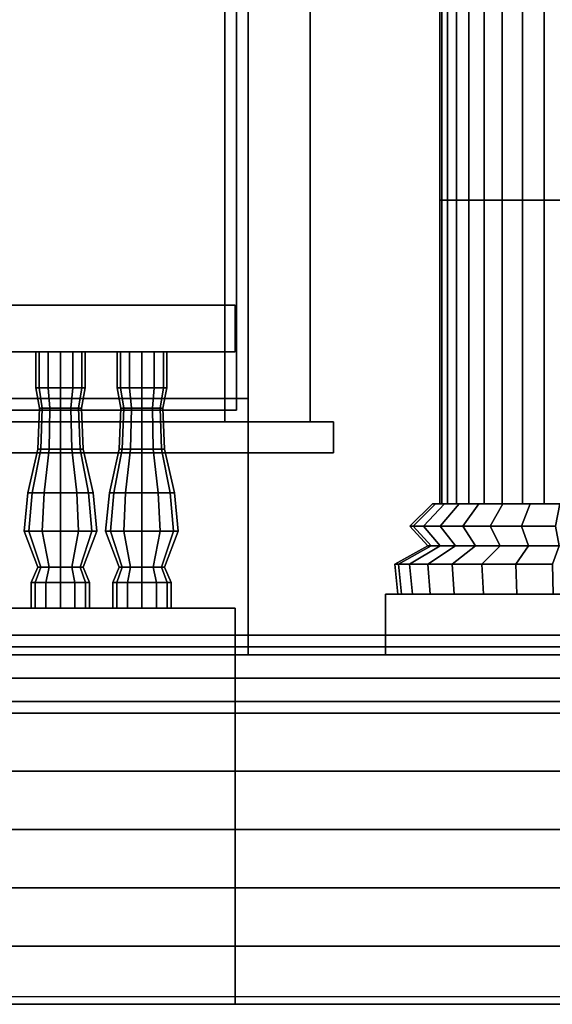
# Model space of a CAD drawing. Header units: metres. Extents: x 1.5 to 35.5, y 0 to 14.7.
# Tile 26 of 60: x 15.4 to 16.8, y 0 to 2.5. Entities that reach past the tile are written whole.
import ezdxf

# ---------------------------------------------------------------- set-up
doc = ezdxf.new("R2010")
doc.units = ezdxf.units.M
for name, color, linetype in [('FRAME', 8, 'Continuous'), ('GLASS', 5, 'Continuous'), ('GRANITE', 8, 'Continuous'), ('GRAVEL', 8, 'Continuous'), ('GROUND', 8, 'Continuous'), ('INTERIOR_FLOOR', 8, 'Continuous'), ('INTERIOR_WALL', 8, 'Continuous'), ('PLASTER', 8, 'Continuous'), ('RUSTIC', 8, 'Continuous'), ('STUCCO', 8, 'Continuous')]:
    doc.layers.add(name, color=color, linetype=linetype)

msp = doc.modelspace()

# ---------------------------------------------------------------- linework, layer by layer
at = {"layer": 'FRAME'}
for points in [[(16.0333, 1.5), (15.9733, 1.5), (15.9733, 4), (16.0333, 4)], [(15.9733, 1.5), (16.0333, 1.5), (16.0333, 4), (15.9733, 4)], [(16.0333, 1.5), (15.9733, 1.5), (15.9733, 4), (16.0333, 4)], [(15.9733, 1.5), (16.0333, 1.5), (16.0333, 4), (15.9733, 4)], [(16.0333, 1.5), (14.6333, 1.5), (14.6333, 1.56), (16.0333, 1.56)], [(14.6333, 1.5), (16.0333, 1.5), (16.0333, 1.56), (14.6333, 1.56)], [(16.0333, 1.5), (14.6333, 1.5), (14.6333, 1.56), (16.0333, 1.56)], [(14.6333, 1.5), (16.0333, 1.5), (16.0333, 1.56), (14.6333, 1.56)]]:
    msp.add_lwpolyline(points, close=True, dxfattribs=at)
at = {"layer": 'GLASS'}
for points in [[(16.0033, 1.53), (14.6633, 1.53), (14.6633, 3.97), (16.0033, 3.97)], [(14.6633, 1.53), (16.0033, 1.53), (16.0033, 3.97), (14.6633, 3.97)], [(16.0033, 1.53), (14.6633, 1.53), (14.6633, 3.97), (16.0033, 3.97)], [(14.6633, 1.53), (16.0033, 1.53), (16.0033, 3.97), (14.6633, 3.97)]]:
    msp.add_lwpolyline(points, close=True, dxfattribs=at)
at = {"layer": 'GRANITE'}
for points in [[(26, 0.84), (10, 0.84), (10, 0.9), (26, 0.9)], [(10, 0.84), (26, 0.84), (26, 0.9), (10, 0.9)], [(23, 0), (13, 0), (13, 0.9), (23, 0.9)], [(13, 0), (23, 0), (23, 0.9), (13, 0.9)], [(21.6, 0), (14.4, 0), (14.4, 0.9), (21.6, 0.9)], [(14.4, 0), (21.6, 0), (21.6, 0.9), (14.4, 0.9)], [(20, 0), (16, 0), (16, 0.9), (20, 0.9)], [(16, 0), (20, 0), (20, 0.9), (16, 0.9)], [(21.6, 0), (14.4, 0), (14.4, 0.75), (21.6, 0.75)], [(14.4, 0), (21.6, 0), (21.6, 0.75), (14.4, 0.75)], [(20, 0), (16, 0), (16, 0.75), (20, 0.75)], [(16, 0), (20, 0), (20, 0.75), (16, 0.75)], [(21.6, 0), (14.4, 0), (14.4, 0.6), (21.6, 0.6)], [(14.4, 0), (21.6, 0), (21.6, 0.6), (14.4, 0.6)], [(20, 0), (16, 0), (16, 0.6), (20, 0.6)], [(16, 0), (20, 0), (20, 0.6), (16, 0.6)], [(21.6, 0), (14.4, 0), (14.4, 0.45), (21.6, 0.45)], [(14.4, 0), (21.6, 0), (21.6, 0.45), (14.4, 0.45)], [(20, 0), (16, 0), (16, 0.45), (20, 0.45)], [(16, 0), (20, 0), (20, 0.45), (16, 0.45)], [(21.6, 0), (14.4, 0), (14.4, 0.3), (21.6, 0.3)], [(14.4, 0), (21.6, 0), (21.6, 0.3), (14.4, 0.3)], [(20, 0), (16, 0), (16, 0.3), (20, 0.3)], [(16, 0), (20, 0), (20, 0.3), (16, 0.3)], [(21.6, 0), (14.4, 0), (14.4, 0.15), (21.6, 0.15)], [(14.4, 0), (21.6, 0), (21.6, 0.15), (14.4, 0.15)], [(20, 0), (16, 0), (16, 0.15), (20, 0.15)], [(16, 0), (20, 0), (20, 0.15), (16, 0.15)]]:
    msp.add_lwpolyline(points, close=True, dxfattribs=at)
at = {"layer": 'GRAVEL'}
msp.add_lwpolyline([(33, 0), (3, 0), (3, 0.02), (33, 0.02)], close=True, dxfattribs=at)
at = {"layer": 'GROUND'}
msp.add_line((1.5, 0), (34.5, 0), dxfattribs=at)
at = {"layer": 'INTERIOR_FLOOR'}
for points in [[(29.55, 0.9), (6.45, 0.9), (6.45, 0.92), (29.55, 0.92)], [(6.45, 0.9), (29.55, 0.9), (29.55, 0.92), (6.45, 0.92)]]:
    msp.add_lwpolyline(points, close=True, dxfattribs=at)
at = {"layer": 'INTERIOR_WALL'}
for points in [[(29.55, 0.9), (6.45, 0.9), (6.45, 7.6), (29.55, 7.6)], [(6.45, 0.9), (29.55, 0.9), (29.55, 7.6), (6.45, 7.6)]]:
    msp.add_lwpolyline(points, close=True, dxfattribs=at)
at = {"layer": 'PLASTER'}
for points in [[(17.2, 0.9), (16.0333, 0.9), (16.0333, 4.5), (17.2, 4.5)], [(16.0333, 0.9), (17.2, 0.9), (17.2, 4.5), (16.0333, 4.5)], [(17.05, 0.9), (16.0333, 0.9), (16.0333, 4.5), (17.05, 4.5)], [(16.0333, 0.9), (17.05, 0.9), (17.05, 4.5), (16.0333, 4.5)], [(16.0333, 0.9), (14.6333, 0.9), (14.6333, 1.5), (16.0333, 1.5)], [(14.6333, 0.9), (16.0333, 0.9), (16.0333, 1.5), (14.6333, 1.5)], [(16.0333, 0.9), (14.6333, 0.9), (14.6333, 1.5), (16.0333, 1.5)], [(14.6333, 0.9), (16.0333, 0.9), (16.0333, 1.5), (14.6333, 1.5)]]:
    msp.add_lwpolyline(points, close=True, dxfattribs=at)
at = {"layer": 'RUSTIC'}
for points in [[(30, 0), (6, 0), (6, 0.9), (30, 0.9)], [(6, 0), (30, 0), (30, 0.9), (6, 0.9)], [(26, 0), (10, 0), (10, 0.9), (26, 0.9)], [(10, 0), (26, 0), (26, 0.9), (10, 0.9)], [(22, 0), (14, 0), (14, 0.9), (22, 0.9)], [(14, 0), (22, 0), (22, 0.9), (14, 0.9)]]:
    msp.add_lwpolyline(points, close=True, dxfattribs=at)
at = {"layer": 'STUCCO'}
for points in [[(16.1933, 1.5), (16.0333, 1.5), (16.0333, 4), (16.1933, 4)], [(16.0333, 1.5), (16.1933, 1.5), (16.1933, 4), (16.0333, 4)], [(16.1933, 1.5), (16.0333, 1.5), (16.0333, 4), (16.1933, 4)], [(16.0333, 1.5), (16.1933, 1.5), (16.1933, 4), (16.0333, 4)], [(16.5326, 2.0707), (16.5278, 2.0707), (16.5278, 2.8525), (16.5326, 2.8525)], [(16.5278, 2.0707), (16.5326, 2.0707), (16.5326, 2.8525), (16.5278, 2.8525)], [(16.5468, 2.0707), (16.5326, 2.0707), (16.5326, 2.8525), (16.5468, 2.8525)], [(16.5326, 2.0707), (16.5468, 2.0707), (16.5468, 2.8525), (16.5326, 2.8525)], [(16.5702, 2.0707), (16.5468, 2.0707), (16.5468, 2.8525), (16.5702, 2.8525)], [(16.5468, 2.0707), (16.5702, 2.0707), (16.5702, 2.8525), (16.5468, 2.8525)], [(16.602, 2.0707), (16.5702, 2.0707), (16.5702, 2.8525), (16.602, 2.8525)], [(16.5702, 2.0707), (16.602, 2.0707), (16.602, 2.8525), (16.5702, 2.8525)], [(16.6417, 2.0707), (16.602, 2.0707), (16.602, 2.8525), (16.6417, 2.8525)], [(16.602, 2.0707), (16.6417, 2.0707), (16.6417, 2.8525), (16.602, 2.8525)], [(16.6881, 2.0707), (16.6417, 2.0707), (16.6417, 2.8525), (16.6881, 2.8525)], [(16.6417, 2.0707), (16.6881, 2.0707), (16.6881, 2.8525), (16.6417, 2.8525)], [(16.7401, 2.0707), (16.6881, 2.0707), (16.6881, 2.8525), (16.7401, 2.8525)], [(16.6881, 2.0707), (16.7401, 2.0707), (16.7401, 2.8525), (16.6881, 2.8525)], [(16.7965, 2.0707), (16.7401, 2.0707), (16.7401, 2.8525), (16.7965, 2.8525)], [(16.7401, 2.0707), (16.7965, 2.0707), (16.7965, 2.8525), (16.7401, 2.8525)], [(16.8558, 2.0707), (16.7965, 2.0707), (16.7965, 2.8525), (16.8558, 2.8525)], [(16.7965, 2.0707), (16.8558, 2.0707), (16.8558, 2.8525), (16.7965, 2.8525)], [(16.5326, 1.2889), (16.5278, 1.2889), (16.5278, 2.0707), (16.5326, 2.0707)], [(16.5278, 1.2889), (16.5326, 1.2889), (16.5326, 2.0707), (16.5278, 2.0707)], [(16.5468, 1.2889), (16.5326, 1.2889), (16.5326, 2.0707), (16.5468, 2.0707)], [(16.5326, 1.2889), (16.5468, 1.2889), (16.5468, 2.0707), (16.5326, 2.0707)], [(16.5702, 1.2889), (16.5468, 1.2889), (16.5468, 2.0707), (16.5702, 2.0707)], [(16.5468, 1.2889), (16.5702, 1.2889), (16.5702, 2.0707), (16.5468, 2.0707)], [(16.602, 1.2889), (16.5702, 1.2889), (16.5702, 2.0707), (16.602, 2.0707)], [(16.5702, 1.2889), (16.602, 1.2889), (16.602, 2.0707), (16.5702, 2.0707)], [(16.6417, 1.2889), (16.602, 1.2889), (16.602, 2.0707), (16.6417, 2.0707)], [(16.602, 1.2889), (16.6417, 1.2889), (16.6417, 2.0707), (16.602, 2.0707)], [(16.6881, 1.2889), (16.6417, 1.2889), (16.6417, 2.0707), (16.6881, 2.0707)], [(16.6417, 1.2889), (16.6881, 1.2889), (16.6881, 2.0707), (16.6417, 2.0707)], [(16.7401, 1.2889), (16.6881, 1.2889), (16.6881, 2.0707), (16.7401, 2.0707)], [(16.6881, 1.2889), (16.7401, 1.2889), (16.7401, 2.0707), (16.6881, 2.0707)], [(16.7965, 1.2889), (16.7401, 1.2889), (16.7401, 2.0707), (16.7965, 2.0707)], [(16.7401, 1.2889), (16.7965, 1.2889), (16.7965, 2.0707), (16.7401, 2.0707)], [(16.8558, 1.2889), (16.7965, 1.2889), (16.7965, 2.0707), (16.8558, 2.0707)], [(16.7965, 1.2889), (16.8558, 1.2889), (16.8558, 2.0707), (16.7965, 2.0707)], [(16, 1.68), (10.1, 1.68), (10.1, 1.8), (16, 1.8)], [(10.1, 1.68), (16, 1.68), (16, 1.8), (10.1, 1.8)], [(15.4948, 1.5876), (15.4863, 1.5876), (15.4863, 1.68), (15.4948, 1.68)], [(15.4863, 1.5876), (15.4948, 1.5876), (15.4948, 1.68), (15.4863, 1.68)], [(15.5181, 1.5876), (15.4948, 1.5876), (15.4948, 1.68), (15.5181, 1.68)], [(15.4948, 1.5876), (15.5181, 1.5876), (15.5181, 1.68), (15.4948, 1.68)], [(15.55, 1.5876), (15.5181, 1.5876), (15.5181, 1.68), (15.55, 1.68)], [(15.5181, 1.5876), (15.55, 1.5876), (15.55, 1.68), (15.5181, 1.68)], [(15.5819, 1.5876), (15.55, 1.5876), (15.55, 1.68), (15.5819, 1.68)], [(15.55, 1.5876), (15.5819, 1.5876), (15.5819, 1.68), (15.55, 1.68)], [(15.6052, 1.5876), (15.5819, 1.5876), (15.5819, 1.68), (15.6052, 1.68)], [(15.5819, 1.5876), (15.6052, 1.5876), (15.6052, 1.68), (15.5819, 1.68)], [(15.6137, 1.5876), (15.6052, 1.5876), (15.6052, 1.68), (15.6137, 1.68)], [(15.6052, 1.5876), (15.6137, 1.5876), (15.6137, 1.68), (15.6052, 1.68)], [(15.7048, 1.5876), (15.6962, 1.5876), (15.6962, 1.68), (15.7048, 1.68)], [(15.6962, 1.5876), (15.7048, 1.5876), (15.7048, 1.68), (15.6962, 1.68)], [(15.7281, 1.5876), (15.7048, 1.5876), (15.7048, 1.68), (15.7281, 1.68)], [(15.7048, 1.5876), (15.7281, 1.5876), (15.7281, 1.68), (15.7048, 1.68)], [(15.76, 1.5876), (15.7281, 1.5876), (15.7281, 1.68), (15.76, 1.68)], [(15.7281, 1.5876), (15.76, 1.5876), (15.76, 1.68), (15.7281, 1.68)], [(15.7919, 1.5876), (15.76, 1.5876), (15.76, 1.68), (15.7919, 1.68)], [(15.76, 1.5876), (15.7919, 1.5876), (15.7919, 1.68), (15.76, 1.68)], [(15.8152, 1.5876), (15.7919, 1.5876), (15.7919, 1.68), (15.8152, 1.68)], [(15.7919, 1.5876), (15.8152, 1.5876), (15.8152, 1.68), (15.7919, 1.68)], [(15.8238, 1.5876), (15.8152, 1.5876), (15.8152, 1.68), (15.8238, 1.68)], [(15.8152, 1.5876), (15.8238, 1.5876), (15.8238, 1.68), (15.8152, 1.68)], [(15.5032, 1.5348), (15.496, 1.5348), (15.4863, 1.5876), (15.4948, 1.5876)], [(15.496, 1.5348), (15.5032, 1.5348), (15.4948, 1.5876), (15.4863, 1.5876)], [(15.523, 1.5348), (15.5032, 1.5348), (15.4948, 1.5876), (15.5181, 1.5876)], [(15.5032, 1.5348), (15.523, 1.5348), (15.5181, 1.5876), (15.4948, 1.5876)], [(15.55, 1.5348), (15.523, 1.5348), (15.5181, 1.5876), (15.55, 1.5876)], [(15.523, 1.5348), (15.55, 1.5348), (15.55, 1.5876), (15.5181, 1.5876)], [(15.577, 1.5348), (15.55, 1.5348), (15.55, 1.5876), (15.5819, 1.5876)], [(15.55, 1.5348), (15.577, 1.5348), (15.5819, 1.5876), (15.55, 1.5876)], [(15.5968, 1.5348), (15.577, 1.5348), (15.5819, 1.5876), (15.6052, 1.5876)], [(15.577, 1.5348), (15.5968, 1.5348), (15.6052, 1.5876), (15.5819, 1.5876)], [(15.604, 1.5348), (15.5968, 1.5348), (15.6052, 1.5876), (15.6137, 1.5876)], [(15.5968, 1.5348), (15.604, 1.5348), (15.6137, 1.5876), (15.6052, 1.5876)], [(15.7132, 1.5348), (15.706, 1.5348), (15.6962, 1.5876), (15.7048, 1.5876)], [(15.706, 1.5348), (15.7132, 1.5348), (15.7048, 1.5876), (15.6962, 1.5876)], [(15.733, 1.5348), (15.7132, 1.5348), (15.7048, 1.5876), (15.7281, 1.5876)], [(15.7132, 1.5348), (15.733, 1.5348), (15.7281, 1.5876), (15.7048, 1.5876)], [(15.76, 1.5348), (15.733, 1.5348), (15.7281, 1.5876), (15.76, 1.5876)], [(15.733, 1.5348), (15.76, 1.5348), (15.76, 1.5876), (15.7281, 1.5876)], [(15.787, 1.5348), (15.76, 1.5348), (15.76, 1.5876), (15.7919, 1.5876)], [(15.76, 1.5348), (15.787, 1.5348), (15.7919, 1.5876), (15.76, 1.5876)], [(15.8068, 1.5348), (15.787, 1.5348), (15.7919, 1.5876), (15.8152, 1.5876)], [(15.787, 1.5348), (15.8068, 1.5348), (15.8152, 1.5876), (15.7919, 1.5876)], [(15.814, 1.5348), (15.8068, 1.5348), (15.8152, 1.5876), (15.8238, 1.5876)], [(15.8068, 1.5348), (15.814, 1.5348), (15.8238, 1.5876), (15.8152, 1.5876)], [(15.4993, 1.4292), (15.4915, 1.4292), (15.496, 1.5348), (15.5032, 1.5348)], [(15.4915, 1.4292), (15.4993, 1.4292), (15.5032, 1.5348), (15.496, 1.5348)], [(15.5207, 1.4292), (15.4993, 1.4292), (15.5032, 1.5348), (15.523, 1.5348)], [(15.4993, 1.4292), (15.5207, 1.4292), (15.523, 1.5348), (15.5032, 1.5348)], [(15.55, 1.4292), (15.5207, 1.4292), (15.523, 1.5348), (15.55, 1.5348)], [(15.5207, 1.4292), (15.55, 1.4292), (15.55, 1.5348), (15.523, 1.5348)], [(15.5793, 1.4292), (15.55, 1.4292), (15.55, 1.5348), (15.577, 1.5348)], [(15.55, 1.4292), (15.5793, 1.4292), (15.577, 1.5348), (15.55, 1.5348)], [(15.6007, 1.4292), (15.5793, 1.4292), (15.577, 1.5348), (15.5968, 1.5348)], [(15.5793, 1.4292), (15.6007, 1.4292), (15.5968, 1.5348), (15.577, 1.5348)], [(15.6085, 1.4292), (15.6007, 1.4292), (15.5968, 1.5348), (15.604, 1.5348)], [(15.6007, 1.4292), (15.6085, 1.4292), (15.604, 1.5348), (15.5968, 1.5348)], [(15.7093, 1.4292), (15.7015, 1.4292), (15.706, 1.5348), (15.7132, 1.5348)], [(15.7015, 1.4292), (15.7093, 1.4292), (15.7132, 1.5348), (15.706, 1.5348)], [(15.7308, 1.4292), (15.7093, 1.4292), (15.7132, 1.5348), (15.733, 1.5348)], [(15.7093, 1.4292), (15.7308, 1.4292), (15.733, 1.5348), (15.7132, 1.5348)], [(15.76, 1.4292), (15.7308, 1.4292), (15.733, 1.5348), (15.76, 1.5348)], [(15.7308, 1.4292), (15.76, 1.4292), (15.76, 1.5348), (15.733, 1.5348)], [(15.7892, 1.4292), (15.76, 1.4292), (15.76, 1.5348), (15.787, 1.5348)], [(15.76, 1.4292), (15.7892, 1.4292), (15.787, 1.5348), (15.76, 1.5348)], [(15.8107, 1.4292), (15.7892, 1.4292), (15.787, 1.5348), (15.8068, 1.5348)], [(15.7892, 1.4292), (15.8107, 1.4292), (15.8068, 1.5348), (15.787, 1.5348)], [(15.8185, 1.4292), (15.8107, 1.4292), (15.8068, 1.5348), (15.814, 1.5348)], [(15.8107, 1.4292), (15.8185, 1.4292), (15.814, 1.5348), (15.8068, 1.5348)], [(16.2533, 1.42), (14.4133, 1.42), (14.4133, 1.5), (16.2533, 1.5)], [(14.4133, 1.42), (16.2533, 1.42), (16.2533, 1.5), (14.4133, 1.5)], [(16.2533, 1.42), (14.4133, 1.42), (14.4133, 1.5), (16.2533, 1.5)], [(14.4133, 1.42), (16.2533, 1.42), (16.2533, 1.5), (14.4133, 1.5)], [(15.4772, 1.317), (15.466, 1.317), (15.4915, 1.4292), (15.4993, 1.4292)], [(15.466, 1.317), (15.4772, 1.317), (15.4993, 1.4292), (15.4915, 1.4292)], [(15.508, 1.317), (15.4772, 1.317), (15.4993, 1.4292), (15.5207, 1.4292)], [(15.4772, 1.317), (15.508, 1.317), (15.5207, 1.4292), (15.4993, 1.4292)], [(15.55, 1.317), (15.508, 1.317), (15.5207, 1.4292), (15.55, 1.4292)], [(15.508, 1.317), (15.55, 1.317), (15.55, 1.4292), (15.5207, 1.4292)], [(15.592, 1.317), (15.55, 1.317), (15.55, 1.4292), (15.5793, 1.4292)], [(15.55, 1.317), (15.592, 1.317), (15.5793, 1.4292), (15.55, 1.4292)], [(15.6227, 1.317), (15.592, 1.317), (15.5793, 1.4292), (15.6007, 1.4292)], [(15.592, 1.317), (15.6227, 1.317), (15.6007, 1.4292), (15.5793, 1.4292)], [(15.634, 1.317), (15.6227, 1.317), (15.6007, 1.4292), (15.6085, 1.4292)], [(15.6227, 1.317), (15.634, 1.317), (15.6085, 1.4292), (15.6007, 1.4292)], [(15.6873, 1.317), (15.676, 1.317), (15.7015, 1.4292), (15.7093, 1.4292)], [(15.676, 1.317), (15.6873, 1.317), (15.7093, 1.4292), (15.7015, 1.4292)], [(15.718, 1.317), (15.6873, 1.317), (15.7093, 1.4292), (15.7308, 1.4292)], [(15.6873, 1.317), (15.718, 1.317), (15.7308, 1.4292), (15.7093, 1.4292)], [(15.76, 1.317), (15.718, 1.317), (15.7308, 1.4292), (15.76, 1.4292)], [(15.718, 1.317), (15.76, 1.317), (15.76, 1.4292), (15.7308, 1.4292)], [(15.802, 1.317), (15.76, 1.317), (15.76, 1.4292), (15.7892, 1.4292)], [(15.76, 1.317), (15.802, 1.317), (15.7892, 1.4292), (15.76, 1.4292)], [(15.8328, 1.317), (15.802, 1.317), (15.7892, 1.4292), (15.8107, 1.4292)], [(15.802, 1.317), (15.8328, 1.317), (15.8107, 1.4292), (15.7892, 1.4292)], [(15.844, 1.317), (15.8328, 1.317), (15.8107, 1.4292), (15.8185, 1.4292)], [(15.8328, 1.317), (15.844, 1.317), (15.8185, 1.4292), (15.8107, 1.4292)], [(15.4688, 1.218), (15.4563, 1.218), (15.466, 1.317), (15.4772, 1.317)], [(15.4563, 1.218), (15.4688, 1.218), (15.4772, 1.317), (15.466, 1.317)], [(15.5031, 1.218), (15.4688, 1.218), (15.4772, 1.317), (15.508, 1.317)], [(15.4688, 1.218), (15.5031, 1.218), (15.508, 1.317), (15.4772, 1.317)], [(15.55, 1.218), (15.5031, 1.218), (15.508, 1.317), (15.55, 1.317)], [(15.5031, 1.218), (15.55, 1.218), (15.55, 1.317), (15.508, 1.317)], [(15.5969, 1.218), (15.55, 1.218), (15.55, 1.317), (15.592, 1.317)], [(15.55, 1.218), (15.5969, 1.218), (15.592, 1.317), (15.55, 1.317)], [(15.6312, 1.218), (15.5969, 1.218), (15.592, 1.317), (15.6227, 1.317)], [(15.5969, 1.218), (15.6312, 1.218), (15.6227, 1.317), (15.592, 1.317)], [(15.6438, 1.218), (15.6312, 1.218), (15.6227, 1.317), (15.634, 1.317)], [(15.6312, 1.218), (15.6438, 1.218), (15.634, 1.317), (15.6227, 1.317)], [(15.6788, 1.218), (15.6662, 1.218), (15.676, 1.317), (15.6873, 1.317)], [(15.6662, 1.218), (15.6788, 1.218), (15.6873, 1.317), (15.676, 1.317)], [(15.7131, 1.218), (15.6788, 1.218), (15.6873, 1.317), (15.718, 1.317)], [(15.6788, 1.218), (15.7131, 1.218), (15.718, 1.317), (15.6873, 1.317)], [(15.76, 1.218), (15.7131, 1.218), (15.718, 1.317), (15.76, 1.317)], [(15.7131, 1.218), (15.76, 1.218), (15.76, 1.317), (15.718, 1.317)], [(15.8069, 1.218), (15.76, 1.218), (15.76, 1.317), (15.802, 1.317)], [(15.76, 1.218), (15.8069, 1.218), (15.802, 1.317), (15.76, 1.317)], [(15.8412, 1.218), (15.8069, 1.218), (15.802, 1.317), (15.8328, 1.317)], [(15.8069, 1.218), (15.8412, 1.218), (15.8328, 1.317), (15.802, 1.317)], [(15.8537, 1.218), (15.8412, 1.218), (15.8328, 1.317), (15.844, 1.317)], [(15.8412, 1.218), (15.8537, 1.218), (15.844, 1.317), (15.8328, 1.317)], [(16.459, 1.2306), (16.45, 1.2306), (16.5083, 1.2889), (16.5162, 1.2889)], [(16.45, 1.2306), (16.459, 1.2306), (16.5162, 1.2889), (16.5083, 1.2889)], [(16.4855, 1.2306), (16.459, 1.2306), (16.5162, 1.2889), (16.5394, 1.2889)], [(16.459, 1.2306), (16.4855, 1.2306), (16.5394, 1.2889), (16.5162, 1.2889)], [(16.5286, 1.2306), (16.4855, 1.2306), (16.5394, 1.2889), (16.5771, 1.2889)], [(16.4855, 1.2306), (16.5286, 1.2306), (16.5771, 1.2889), (16.5394, 1.2889)], [(16.5867, 1.2306), (16.5286, 1.2306), (16.5771, 1.2889), (16.6279, 1.2889)], [(16.5286, 1.2306), (16.5867, 1.2306), (16.6279, 1.2889), (16.5771, 1.2889)], [(16.6574, 1.2306), (16.5867, 1.2306), (16.6279, 1.2889), (16.6898, 1.2889)], [(16.5867, 1.2306), (16.6574, 1.2306), (16.6898, 1.2889), (16.6279, 1.2889)], [(16.7381, 1.2306), (16.6574, 1.2306), (16.6898, 1.2889), (16.7604, 1.2889)], [(16.6574, 1.2306), (16.7381, 1.2306), (16.7604, 1.2889), (16.6898, 1.2889)], [(16.8256, 1.2306), (16.7381, 1.2306), (16.7604, 1.2889), (16.837, 1.2889)], [(16.7381, 1.2306), (16.8256, 1.2306), (16.837, 1.2889), (16.7604, 1.2889)], [(15.4993, 1.1256), (15.4915, 1.1256), (15.4563, 1.218), (15.4688, 1.218)], [(15.4915, 1.1256), (15.4993, 1.1256), (15.4688, 1.218), (15.4563, 1.218)], [(15.5207, 1.1256), (15.4993, 1.1256), (15.4688, 1.218), (15.5031, 1.218)], [(15.4993, 1.1256), (15.5207, 1.1256), (15.5031, 1.218), (15.4688, 1.218)], [(15.55, 1.1256), (15.5207, 1.1256), (15.5031, 1.218), (15.55, 1.218)], [(15.5207, 1.1256), (15.55, 1.1256), (15.55, 1.218), (15.5031, 1.218)], [(15.5793, 1.1256), (15.55, 1.1256), (15.55, 1.218), (15.5969, 1.218)], [(15.55, 1.1256), (15.5793, 1.1256), (15.5969, 1.218), (15.55, 1.218)], [(15.6007, 1.1256), (15.5793, 1.1256), (15.5969, 1.218), (15.6312, 1.218)], [(15.5793, 1.1256), (15.6007, 1.1256), (15.6312, 1.218), (15.5969, 1.218)], [(15.6085, 1.1256), (15.6007, 1.1256), (15.6312, 1.218), (15.6438, 1.218)], [(15.6007, 1.1256), (15.6085, 1.1256), (15.6438, 1.218), (15.6312, 1.218)], [(15.7093, 1.1256), (15.7015, 1.1256), (15.6662, 1.218), (15.6788, 1.218)], [(15.7015, 1.1256), (15.7093, 1.1256), (15.6788, 1.218), (15.6662, 1.218)], [(15.7308, 1.1256), (15.7093, 1.1256), (15.6788, 1.218), (15.7131, 1.218)], [(15.7093, 1.1256), (15.7308, 1.1256), (15.7131, 1.218), (15.6788, 1.218)], [(15.76, 1.1256), (15.7308, 1.1256), (15.7131, 1.218), (15.76, 1.218)], [(15.7308, 1.1256), (15.76, 1.1256), (15.76, 1.218), (15.7131, 1.218)], [(15.7892, 1.1256), (15.76, 1.1256), (15.76, 1.218), (15.8069, 1.218)], [(15.76, 1.1256), (15.7892, 1.1256), (15.8069, 1.218), (15.76, 1.218)], [(15.8107, 1.1256), (15.7892, 1.1256), (15.8069, 1.218), (15.8412, 1.218)], [(15.7892, 1.1256), (15.8107, 1.1256), (15.8412, 1.218), (15.8069, 1.218)], [(15.8185, 1.1256), (15.8107, 1.1256), (15.8412, 1.218), (15.8537, 1.218)], [(15.8107, 1.1256), (15.8185, 1.1256), (15.8537, 1.218), (15.8412, 1.218)], [(16.5047, 1.18), (16.4967, 1.18), (16.45, 1.2306), (16.459, 1.2306)], [(16.4967, 1.18), (16.5047, 1.18), (16.459, 1.2306), (16.45, 1.2306)], [(16.5286, 1.18), (16.5047, 1.18), (16.459, 1.2306), (16.4855, 1.2306)], [(16.5047, 1.18), (16.5286, 1.18), (16.4855, 1.2306), (16.459, 1.2306)], [(16.5675, 1.18), (16.5286, 1.18), (16.4855, 1.2306), (16.5286, 1.2306)], [(16.5286, 1.18), (16.5675, 1.18), (16.5286, 1.2306), (16.4855, 1.2306)], [(16.6197, 1.18), (16.5675, 1.18), (16.5286, 1.2306), (16.5867, 1.2306)], [(16.5675, 1.18), (16.6197, 1.18), (16.5867, 1.2306), (16.5286, 1.2306)], [(16.6833, 1.18), (16.6197, 1.18), (16.5867, 1.2306), (16.6574, 1.2306)], [(16.6197, 1.18), (16.6833, 1.18), (16.6574, 1.2306), (16.5867, 1.2306)], [(16.7559, 1.18), (16.6833, 1.18), (16.6574, 1.2306), (16.7381, 1.2306)], [(16.6833, 1.18), (16.7559, 1.18), (16.7381, 1.2306), (16.6574, 1.2306)], [(16.8347, 1.18), (16.7559, 1.18), (16.7381, 1.2306), (16.8256, 1.2306)], [(16.7559, 1.18), (16.8347, 1.18), (16.8256, 1.2306), (16.7381, 1.2306)], [(16.4208, 1.1333), (16.4111, 1.1333), (16.4967, 1.18), (16.5047, 1.18)], [(16.4111, 1.1333), (16.4208, 1.1333), (16.5047, 1.18), (16.4967, 1.18)], [(16.4496, 1.1333), (16.4208, 1.1333), (16.5047, 1.18), (16.5286, 1.18)], [(16.4208, 1.1333), (16.4496, 1.1333), (16.5286, 1.18), (16.5047, 1.18)], [(16.4963, 1.1333), (16.4496, 1.1333), (16.5286, 1.18), (16.5675, 1.18)], [(16.4496, 1.1333), (16.4963, 1.1333), (16.5675, 1.18), (16.5286, 1.18)], [(16.5592, 1.1333), (16.4963, 1.1333), (16.5675, 1.18), (16.6197, 1.18)], [(16.4963, 1.1333), (16.5592, 1.1333), (16.6197, 1.18), (16.5675, 1.18)], [(16.6358, 1.1333), (16.5592, 1.1333), (16.6197, 1.18), (16.6833, 1.18)], [(16.5592, 1.1333), (16.6358, 1.1333), (16.6833, 1.18), (16.6197, 1.18)], [(16.7232, 1.1333), (16.6358, 1.1333), (16.6833, 1.18), (16.7559, 1.18)], [(16.6358, 1.1333), (16.7232, 1.1333), (16.7559, 1.18), (16.6833, 1.18)], [(16.818, 1.1333), (16.7232, 1.1333), (16.7559, 1.18), (16.8347, 1.18)], [(16.7232, 1.1333), (16.818, 1.1333), (16.8347, 1.18), (16.7559, 1.18)], [(15.485, 1.086), (15.475, 1.086), (15.4915, 1.1256), (15.4993, 1.1256)], [(15.475, 1.086), (15.485, 1.086), (15.4993, 1.1256), (15.4915, 1.1256)], [(15.5125, 1.086), (15.485, 1.086), (15.4993, 1.1256), (15.5207, 1.1256)], [(15.485, 1.086), (15.5125, 1.086), (15.5207, 1.1256), (15.4993, 1.1256)], [(15.55, 1.086), (15.5125, 1.086), (15.5207, 1.1256), (15.55, 1.1256)], [(15.5125, 1.086), (15.55, 1.086), (15.55, 1.1256), (15.5207, 1.1256)], [(15.5875, 1.086), (15.55, 1.086), (15.55, 1.1256), (15.5793, 1.1256)], [(15.55, 1.086), (15.5875, 1.086), (15.5793, 1.1256), (15.55, 1.1256)], [(15.615, 1.086), (15.5875, 1.086), (15.5793, 1.1256), (15.6007, 1.1256)], [(15.5875, 1.086), (15.615, 1.086), (15.6007, 1.1256), (15.5793, 1.1256)], [(15.625, 1.086), (15.615, 1.086), (15.6007, 1.1256), (15.6085, 1.1256)], [(15.615, 1.086), (15.625, 1.086), (15.6085, 1.1256), (15.6007, 1.1256)], [(15.6951, 1.086), (15.685, 1.086), (15.7015, 1.1256), (15.7093, 1.1256)], [(15.685, 1.086), (15.6951, 1.086), (15.7093, 1.1256), (15.7015, 1.1256)], [(15.7225, 1.086), (15.6951, 1.086), (15.7093, 1.1256), (15.7308, 1.1256)], [(15.6951, 1.086), (15.7225, 1.086), (15.7308, 1.1256), (15.7093, 1.1256)], [(15.76, 1.086), (15.7225, 1.086), (15.7308, 1.1256), (15.76, 1.1256)], [(15.7225, 1.086), (15.76, 1.086), (15.76, 1.1256), (15.7308, 1.1256)], [(15.7975, 1.086), (15.76, 1.086), (15.76, 1.1256), (15.7892, 1.1256)], [(15.76, 1.086), (15.7975, 1.086), (15.7892, 1.1256), (15.76, 1.1256)], [(15.8249, 1.086), (15.7975, 1.086), (15.7892, 1.1256), (15.8107, 1.1256)], [(15.7975, 1.086), (15.8249, 1.086), (15.8107, 1.1256), (15.7892, 1.1256)], [(15.835, 1.086), (15.8249, 1.086), (15.8107, 1.1256), (15.8185, 1.1256)], [(15.8249, 1.086), (15.835, 1.086), (15.8185, 1.1256), (15.8107, 1.1256)], [(16.4285, 1.0556), (16.4189, 1.0556), (16.4111, 1.1333), (16.4208, 1.1333)], [(16.4189, 1.0556), (16.4285, 1.0556), (16.4208, 1.1333), (16.4111, 1.1333)], [(16.4568, 1.0556), (16.4285, 1.0556), (16.4208, 1.1333), (16.4496, 1.1333)], [(16.4285, 1.0556), (16.4568, 1.0556), (16.4496, 1.1333), (16.4208, 1.1333)], [(16.5028, 1.0556), (16.4568, 1.0556), (16.4496, 1.1333), (16.4963, 1.1333)], [(16.4568, 1.0556), (16.5028, 1.0556), (16.4963, 1.1333), (16.4496, 1.1333)], [(16.5647, 1.0556), (16.5028, 1.0556), (16.4963, 1.1333), (16.5592, 1.1333)], [(16.5028, 1.0556), (16.5647, 1.0556), (16.5592, 1.1333), (16.4963, 1.1333)], [(16.6401, 1.0556), (16.5647, 1.0556), (16.5592, 1.1333), (16.6358, 1.1333)], [(16.5647, 1.0556), (16.6401, 1.0556), (16.6358, 1.1333), (16.5592, 1.1333)], [(16.7262, 1.0556), (16.6401, 1.0556), (16.6358, 1.1333), (16.7232, 1.1333)], [(16.6401, 1.0556), (16.7262, 1.0556), (16.7232, 1.1333), (16.6358, 1.1333)], [(16.8196, 1.0556), (16.7262, 1.0556), (16.7232, 1.1333), (16.818, 1.1333)], [(16.7262, 1.0556), (16.8196, 1.0556), (16.818, 1.1333), (16.7232, 1.1333)], [(15.485, 1.02), (15.475, 1.02), (15.475, 1.086), (15.485, 1.086)], [(15.475, 1.02), (15.485, 1.02), (15.485, 1.086), (15.475, 1.086)], [(15.5125, 1.02), (15.485, 1.02), (15.485, 1.086), (15.5125, 1.086)], [(15.485, 1.02), (15.5125, 1.02), (15.5125, 1.086), (15.485, 1.086)], [(15.55, 1.02), (15.5125, 1.02), (15.5125, 1.086), (15.55, 1.086)], [(15.5125, 1.02), (15.55, 1.02), (15.55, 1.086), (15.5125, 1.086)], [(15.5875, 1.02), (15.55, 1.02), (15.55, 1.086), (15.5875, 1.086)], [(15.55, 1.02), (15.5875, 1.02), (15.5875, 1.086), (15.55, 1.086)], [(15.615, 1.02), (15.5875, 1.02), (15.5875, 1.086), (15.615, 1.086)], [(15.5875, 1.02), (15.615, 1.02), (15.615, 1.086), (15.5875, 1.086)], [(15.625, 1.02), (15.615, 1.02), (15.615, 1.086), (15.625, 1.086)], [(15.615, 1.02), (15.625, 1.02), (15.625, 1.086), (15.615, 1.086)], [(15.6951, 1.02), (15.685, 1.02), (15.685, 1.086), (15.6951, 1.086)], [(15.685, 1.02), (15.6951, 1.02), (15.6951, 1.086), (15.685, 1.086)], [(15.7225, 1.02), (15.6951, 1.02), (15.6951, 1.086), (15.7225, 1.086)], [(15.6951, 1.02), (15.7225, 1.02), (15.7225, 1.086), (15.6951, 1.086)], [(15.76, 1.02), (15.7225, 1.02), (15.7225, 1.086), (15.76, 1.086)], [(15.7225, 1.02), (15.76, 1.02), (15.76, 1.086), (15.7225, 1.086)], [(15.7975, 1.02), (15.76, 1.02), (15.76, 1.086), (15.7975, 1.086)], [(15.76, 1.02), (15.7975, 1.02), (15.7975, 1.086), (15.76, 1.086)], [(15.8249, 1.02), (15.7975, 1.02), (15.7975, 1.086), (15.8249, 1.086)], [(15.7975, 1.02), (15.8249, 1.02), (15.8249, 1.086), (15.7975, 1.086)], [(15.835, 1.02), (15.8249, 1.02), (15.8249, 1.086), (15.835, 1.086)], [(15.8249, 1.02), (15.835, 1.02), (15.835, 1.086), (15.8249, 1.086)], [(17.4456, 0.9), (16.3878, 0.9), (16.3878, 1.0556), (17.4456, 1.0556)], [(16.3878, 0.9), (17.4456, 0.9), (17.4456, 1.0556), (16.3878, 1.0556)], [(16, 0.9), (10.1, 0.9), (10.1, 1.02), (16, 1.02)], [(10.1, 0.9), (16, 0.9), (16, 1.02), (10.1, 1.02)], [(30.1, 0.78), (5.9, 0.78), (5.9, 0.95), (30.1, 0.95)], [(5.9, 0.78), (30.1, 0.78), (30.1, 0.95), (5.9, 0.95)]]:
    msp.add_lwpolyline(points, close=True, dxfattribs=at)

doc.saveas('drawing.dxf')
